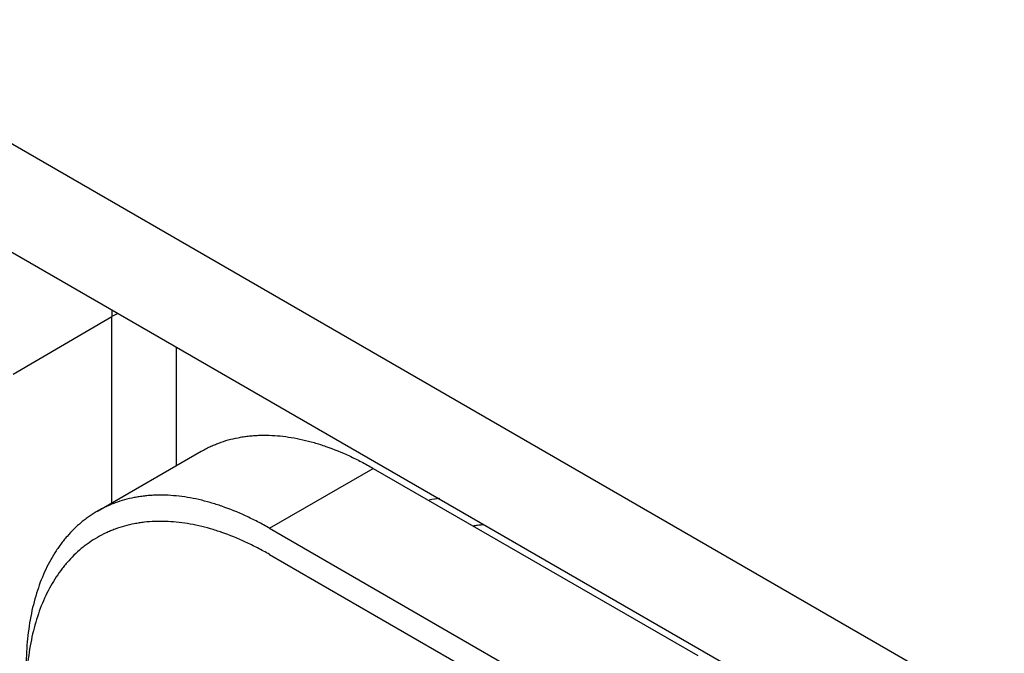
# Model space of a CAD drawing. Header units: inches. Extents: x 0 to 22, y 0 to 25.8.
# Tile 16 of 80: x 5.048 to 5.262, y 11.192 to 11.33. Entities that reach past the tile are written whole.
import ezdxf

# ---------------------------------------------------------------- set-up
doc = ezdxf.new("R2010")
doc.units = ezdxf.units.IN
doc.header["$LTSCALE"] = 1.21
doc.header["$MEASUREMENT"] = 0
doc.layers.get('0').update_dxf_attribs({"linetype": 'CONTINUOUS'})

msp = doc.modelspace()

# ---------------------------------------------------------------- linework, layer by layer
at = {"color": 6, "linetype": 'CONTINUOUS'}
for p, q in [((3.9078365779, 11.960197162), (5.2478039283, 11.186522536)), ((5.2622999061, 11.1544806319), (3.9223325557, 11.9281552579)), ((5.0463818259, 11.2528203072), (5.0678457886, 11.2654276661)), ((5.0678457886, 11.2247585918), (5.0678457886, 11.2654276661)), ((5.0819259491, 11.2328882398), (5.0819259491, 11.258625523)), ((5.064693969, 11.2229387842), (5.087321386, 11.2360034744)), ((5.1021955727, 11.2192233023), (5.1248229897, 11.2322879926)), ((5.1248229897, 11.2322879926), (5.1955336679, 11.1914608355)), ((5.1021955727, 11.2192233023), (5.1729062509, 11.1783961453))]:
    msp.add_line(p, q, dxfattribs=at)
at = {"color": 7, "linetype": 'CONTINUOUS'}
for p, q in [((5.0691456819, 11.2660474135), (5.0678457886, 11.2654276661)), ((5.1021955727, 11.2135079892), (5.1729062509, 11.1726808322))]:
    msp.add_line(p, q, dxfattribs=at)
msp.add_arc((5.1082400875, 11.2655117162), 0.040423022, 178.3262615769, 180.1200965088, dxfattribs=at)
at = {"color": 6, "linetype": 'CONTINUOUS'}
for centre, radius, start, end in [((5.1433849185, 11.1895961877), 0.0363377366, 96.4643091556, 100.1535672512), ((5.1512322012, 11.1865311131), 0.0335283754, 95.8934745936, 97.7246582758), ((5.1507304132, 11.1913982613), 0.0286354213, 93.7162477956, 95.8946231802)]:
    msp.add_arc(centre, radius, start, end, dxfattribs=at)
at = {"color": 7, "linetype": 'CONTINUOUS'}
msp.add_open_spline([(5.0678172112, 11.2654108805), (5.0678171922, 11.2654162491), (5.0678171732, 11.2654216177), (5.0678171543, 11.2654269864)], degree=3, dxfattribs=at)
at = {"color": 6, "linetype": 'CONTINUOUS'}
for points, knots in [([(5.0873214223, 11.236003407), (5.08762826, 11.23618057), (5.0882499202, 11.236522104), (5.0892041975, 11.2369947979), (5.0901799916, 11.2374277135), (5.0915120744, 11.2379527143), (5.0932314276, 11.2385084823), (5.0950021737, 11.2389250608), (5.0964514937, 11.2391767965), (5.0975602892, 11.2393252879), (5.0986854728, 11.2394326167), (5.1002155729, 11.2395213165), (5.1021681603, 11.2395272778), (5.104551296, 11.2393688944), (5.1069827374, 11.2390458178), (5.1094565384, 11.2385591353), (5.1119668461, 11.2379097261), (5.1154023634, 11.2368140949), (5.1188386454, 11.2354075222), (5.1222534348, 11.2337241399), (5.1239663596, 11.2327825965), (5.1248229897, 11.2322879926)], [0, 0, 0, 0, 0.0269375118, 0.0539073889, 0.0809419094, 0.1080730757, 0.1627377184, 0.2181526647, 0.2462176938, 0.2745529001, 0.3031828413, 0.3321306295, 0.3910561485, 0.4514969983, 0.5135812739, 0.5774101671, 0.643064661, 0.7106060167, 0.8514548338, 0.9247958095, 1, 1, 1, 1]), ([(5.1021955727, 11.2192233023), (5.1013389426, 11.2197179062), (5.0996260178, 11.2206594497), (5.0962112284, 11.222342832), (5.0927749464, 11.2237494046), (5.0893394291, 11.2248450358), (5.0868291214, 11.2254944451), (5.0843553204, 11.2259811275), (5.081923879, 11.2263042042), (5.0795407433, 11.2264625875), (5.077588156, 11.2264566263), (5.0760580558, 11.2263679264), (5.0749328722, 11.2262605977), (5.0738240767, 11.2261121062), (5.0723747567, 11.2258603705), (5.0706040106, 11.225443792), (5.0688846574, 11.2248880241), (5.0675525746, 11.2243630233), (5.0665767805, 11.2239301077), (5.0656225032, 11.2234574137), (5.065000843, 11.2231158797), (5.0646940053, 11.2229387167)], [0, 0, 0, 0, 0.0752041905, 0.1485451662, 0.2893939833, 0.356935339, 0.4225898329, 0.4864187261, 0.5485030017, 0.6089438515, 0.6678693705, 0.6968171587, 0.7254470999, 0.7537823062, 0.7818473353, 0.8372622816, 0.8919269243, 0.9190580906, 0.9460926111, 0.9730624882, 1, 1, 1, 1]), ([(5.0646940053, 11.2229387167), (5.064387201, 11.2227615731), (5.0637806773, 11.2223939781), (5.0628942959, 11.2218039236), (5.0620316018, 11.2211753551), (5.0609110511, 11.2202842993), (5.0595702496, 11.219073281), (5.0583242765, 11.2177481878), (5.0573817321, 11.2166190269), (5.0566988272, 11.2157331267), (5.0560433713, 11.214812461), (5.0552016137, 11.2135318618), (5.0542202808, 11.2118440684), (5.0531660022, 11.2097013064), (5.0522301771, 11.2074343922), (5.0514148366, 11.2050490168), (5.0507221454, 11.2025506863), (5.0499532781, 11.199028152), (5.0494532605, 11.1953495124), (5.0492036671, 11.1915511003), (5.0491625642, 11.1895971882), (5.0491625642, 11.1886081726)], [0, 0, 0, 0, 0.0269381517, 0.0539086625, 0.0809438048, 0.1080755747, 0.1627413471, 0.2181572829, 0.2462227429, 0.2745583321, 0.3031886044, 0.3321366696, 0.3910625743, 0.4515035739, 0.5135877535, 0.5774163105, 0.6430702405, 0.7106108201, 0.8514575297, 0.9247972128, 1, 1, 1, 1])]:
    msp.add_open_spline(points, degree=3, knots=knots, dxfattribs=at)
at = {"color": 7, "linetype": 'CONTINUOUS'}
msp.add_open_spline([(5.1021955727, 11.2135079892), (5.1013389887, 11.2140025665), (5.0996261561, 11.2149440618), (5.096211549, 11.2166273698), (5.092775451, 11.2180338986), (5.0893401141, 11.2191295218), (5.0868299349, 11.2197789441), (5.0843562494, 11.220265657), (5.0819249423, 11.220588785), (5.0795418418, 11.2207472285), (5.0772128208, 11.22074023), (5.0753115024, 11.220595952), (5.0738254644, 11.2203970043), (5.0723761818, 11.2201453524), (5.0706054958, 11.2197288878), (5.0688861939, 11.2191732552), (5.0675541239, 11.2186483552), (5.0662545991, 11.2180719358), (5.0646805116, 11.2172504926), (5.063181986, 11.2162981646), (5.0620329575, 11.2154610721), (5.0609122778, 11.2145700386), (5.0595713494, 11.2133590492), (5.0583252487, 11.2120339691), (5.0573826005, 11.2109047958), (5.0564672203, 11.209717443), (5.0553915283, 11.2081431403), (5.0542208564, 11.2061298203), (5.0531664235, 11.2039869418), (5.0522305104, 11.2017199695), (5.0514150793, 11.1993345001), (5.0507223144, 11.1968360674), (5.0499533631, 11.1933133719), (5.0494532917, 11.1896345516), (5.0492036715, 11.1858359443), (5.0491625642, 11.1838819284), (5.0491625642, 11.1828928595)], degree=3, knots=[0, 0, 0, 0, 0.0376033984, 0.0742752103, 0.1447023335, 0.1784743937, 0.2113030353, 0.2432188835, 0.2742624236, 0.304484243, 0.333948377, 0.3627336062, 0.3769018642, 0.3909350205, 0.4186437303, 0.4459772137, 0.4595433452, 0.4730611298, 0.500009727, 0.5269582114, 0.5404758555, 0.5540417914, 0.5813747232, 0.6090826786, 0.6231153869, 0.6372831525, 0.6660672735, 0.695530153, 0.7257505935, 0.7567926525, 0.7887069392, 0.8215339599, 0.8553043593, 0.9257281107, 0.9623982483, 1, 1, 1, 1], dxfattribs=at)

doc.saveas('drawing.dxf')
